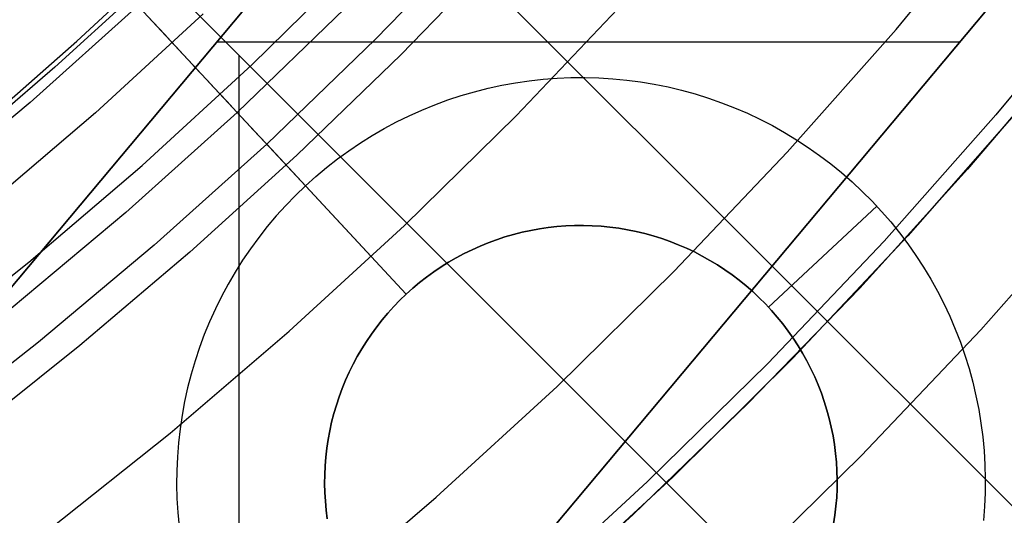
# Model space of a CAD drawing. Header units: millimetres. Extents: x 9001 to 10165, y -167 to 850.
# Tile 131 of 216: x 9605.8 to 9614.44, y 451.44 to 455.79. Entities that reach past the tile are written whole.
import ezdxf

# ---------------------------------------------------------------- set-up
doc = ezdxf.new("R2010")
doc.units = ezdxf.units.MM
for name, color, linetype in [('1', 7, 'Continuous'), ('COLOR EXT', 7, 'Continuous'), ('luz', 7, 'Continuous'), ('PLASTICO NEGRO', 7, 'Continuous')]:
    doc.layers.add(name, color=color, linetype=linetype)

msp = doc.modelspace()

# ---------------------------------------------------------------- linework, layer by layer
at = {"layer": '1', "color": 7, "true_color": 0xf4f4f4}
for p, q in [((9604.2257, 451.6551, 279.75), (9612.6078, 461.6611, 279.75)), ((9612.6078, 461.6611, 282.75), (9604.2257, 451.6551, 282.75)), ((9604.2257, 451.6551, 281.25), (9612.6078, 461.6611, 281.25)), ((9618.69, 461.1353, 279.75), (9606.7658, 446.901, 279.75)), ((9606.7658, 446.901, 282.75), (9618.69, 461.1353, 282.75)), ((9618.69, 461.1353, 281.25), (9606.7658, 446.901, 281.25)), ((9607.5272, 455.5962, 279.75), (9614.0498, 455.5962, 279.75)), ((9612.7279, 454.0182, 279.75), (9612.7279, 454.0182, 282.75))]:
    msp.add_line(p, q, dxfattribs=at)
at = {"layer": '1', "color": 250, "true_color": 0x111111}
for p, q in [((9606.2998, 455.6027, 223.7592), (9607.2351, 456.4763, 223.7592)), ((9610.0248, 456.3923, 223.9189), (9609.1421, 455.4832, 223.9189)), ((9607.4089, 455.8442, 223.7348), (9606.4616, 454.9754, 223.7348)), ((9605.3351, 454.7615, 223.7592), (9606.2998, 455.6027, 223.7592)), ((9615.0282, 455.5521, 98.6312), (9614.1174, 454.4785, 98.6312)), ((9609.1421, 455.4832, 223.9189), (9608.2307, 454.6024, 223.9189)), ((9614.5697, 455.0028, 98.6312), (9613.5946, 453.8932, 98.6312)), ((9606.4616, 454.9754, 223.7348), (9605.4849, 454.1397, 223.7348)), ((9608.2307, 454.6024, 223.9189), (9607.2917, 453.7509, 223.9189)), ((9614.1174, 454.4785, 98.6312), (9613.1719, 453.4353, 98.6312)), ((9613.5946, 453.8932, 98.6312), (9612.5819, 452.8179, 98.6312)), ((9607.2917, 453.7509, 223.9189), (9606.3262, 452.9294, 223.9189)), ((9613.1719, 453.4353, 98.6312), (9612.1928, 452.4236, 98.6312)), ((9606.3262, 452.9294, 223.9189), (9605.3351, 452.1389, 223.9189)), ((9612.5819, 452.8179, 98.6312), (9611.533, 451.7779, 98.6312)), ((9612.1928, 452.4236, 98.6312), (9611.1811, 451.4445, 98.6312)), ((9611.533, 451.7779, 98.6312), (9610.4489, 450.7745, 98.6312)), ((9611.1811, 451.4445, 98.6312), (9610.1379, 450.4991, 98.6312))]:
    msp.add_line(p, q, dxfattribs=at)
at = {"layer": 'COLOR EXT', "color": 30, "true_color": 0xff8d00}
for p, q in [((9634.0913, 431.9393, 25.2621), (9607.2116, 458.819, 25.2621)), ((9607.2116, 458.819, 21.2621), (9634.0913, 431.9393, 21.2621)), ((9607.2116, 458.819, 23.2621), (9634.0913, 431.9393, 23.2621)), ((9632.6771, 430.5251, 21.2621), (9605.7971, 457.4051, 21.2621)), ((9605.7971, 457.4051, 25.2621), (9632.6771, 430.5251, 25.2621)), ((9632.6771, 430.5251, 23.2621), (9605.7971, 457.4051, 23.2621)), ((9607.7237, 414.6155, 21.2621), (9607.7237, 455.4785, 21.2621))]:
    msp.add_line(p, q, dxfattribs=at)
at = {"layer": 'luz', "color": 7, "true_color": 0xffffff}
for p, q in [((9613.4916, 455.7062, -24.1804), (9614.4094, 456.8173, -24.1804)), ((9607.8344, 455.3962, -22.0543), (9608.7663, 456.3121, -22.0543)), ((9607.0405, 456.2322, -22.3618), (9606.1068, 455.3758, -22.3618)), ((9615.3108, 456.0985, -23.8728), (9614.3676, 454.9567, -23.8728)), ((9610.1549, 454.9473, -23.1173), (9611.101, 455.9436, -23.1173)), ((9612.5359, 454.6275, -24.1804), (9613.4916, 455.7062, -24.1804)), ((9606.1068, 455.3758, -22.3618), (9605.1442, 454.5522, -22.3618)), ((9606.8714, 454.5129, -22.0543), (9607.8344, 455.3962, -22.0543)), ((9609.1751, 453.9842, -23.1173), (9610.1549, 454.9473, -23.1173)), ((9614.3676, 454.9567, -23.8728), (9613.3855, 453.8482, -23.8728)), ((9611.5436, 453.5824, -24.1804), (9612.5359, 454.6275, -24.1804)), ((9605.8784, 453.6634, -22.0543), (9606.8714, 454.5129, -22.0543)), ((9614.2352, 453.0689, -23.5653), (9615.2436, 454.2072, -23.5653)), ((9608.1625, 453.0554, -23.1173), (9609.1751, 453.9842, -23.1173)), ((9613.3855, 453.8482, -23.8728), (9612.3658, 452.7742, -23.8728)), ((9604.8568, 452.8486, -22.0543), (9605.8784, 453.6634, -22.0543)), ((9610.5158, 452.5722, -24.1804), (9611.5436, 453.5824, -24.1804)), ((9607.1185, 452.1622, -23.1173), (9608.1625, 453.0554, -23.1173)), ((9613.188, 451.9661, -23.5653), (9614.2352, 453.0689, -23.5653)), ((9612.3658, 452.7742, -23.8728), (9611.3096, 451.7361, -23.8728)), ((9609.4537, 451.598, -24.1804), (9610.5158, 452.5722, -24.1804)), ((9606.0443, 451.3056, -23.1173), (9607.1185, 452.1622, -23.1173)), ((9612.1034, 450.9001, -23.5653), (9613.188, 451.9661, -23.5653)), ((9611.3096, 451.7361, -23.8728), (9610.2182, 450.7351, -23.8728)), ((9608.3586, 450.6611, -24.1804), (9609.4537, 451.598, -24.1804))]:
    msp.add_line(p, q, dxfattribs=at)
at = {"layer": 'PLASTICO NEGRO', "color": 254, "true_color": 0xcad1ee}
for p, q in [((9605.1246, 457.7516, 30.1936), (9607.7064, 454.9775, 33.5621)), ((9608.9213, 455.6201, 35.0621), (9609.8449, 456.5734, 35.0621)), ((9606.8339, 455.915, 34.4306), (9605.8894, 455.0659, 34.4306)), ((9608.6528, 455.8893, 33.5621), (9607.7064, 454.9775, 33.5621)), ((9606.9719, 455.7667, 34.5927), (9606.9246, 455.8175, 34.541)), ((9607.0203, 455.7146, 34.6419), (9606.9719, 455.7667, 34.5927)), ((9607.0699, 455.6614, 34.6887), (9607.0203, 455.7146, 34.6419)), ((9607.1205, 455.6069, 34.7329), (9607.0699, 455.6614, 34.6887)), ((9607.1722, 455.5514, 34.7745), (9607.1205, 455.6069, 34.7329)), ((9607.9654, 454.6991, 35.0621), (9608.9213, 455.6201, 35.0621)), ((9607.2248, 455.4949, 34.8134), (9607.1722, 455.5514, 34.7745)), ((9607.2783, 455.4374, 34.8497), (9607.2248, 455.4949, 34.8134)), ((9607.3327, 455.379, 34.8832), (9607.2783, 455.4374, 34.8497)), ((9607.3877, 455.3198, 34.9139), (9607.3327, 455.379, 34.8832)), ((9607.4435, 455.2599, 34.9419), (9607.3877, 455.3198, 34.9139)), ((9607.4999, 455.1993, 34.9669), (9607.4435, 455.2599, 34.9419)), ((9610.1495, 455.2379, 33.5621), (9610.2707, 455.2557, 33.5621)), ((9610.2707, 455.2557, 33.5621), (9610.3925, 455.2693, 33.5621)), ((9610.3925, 455.2693, 33.5621), (9610.5147, 455.2786, 33.5621)), ((9610.5147, 455.2786, 33.5621), (9610.6372, 455.2837, 33.5621)), ((9610.6372, 455.2837, 33.5621), (9610.7597, 455.2846, 33.5621)), ((9610.7597, 455.2846, 33.5621), (9610.8822, 455.2813, 33.5621)), ((9610.8822, 455.2813, 33.5621), (9611.0045, 455.2737, 33.5621)), ((9611.0045, 455.2737, 33.5621), (9611.1265, 455.2619, 33.5621)), ((9611.1265, 455.2619, 33.5621), (9611.248, 455.2459, 33.5621)), ((9611.248, 455.2459, 33.5621), (9611.3689, 455.2257, 33.5621)), ((9607.5569, 455.1381, 34.9891), (9607.4999, 455.1993, 34.9669)), ((9609.6727, 455.1255, 33.5621), (9609.7904, 455.1598, 33.5621)), ((9609.7904, 455.1598, 33.5621), (9609.9092, 455.19, 33.5621)), ((9609.9092, 455.19, 33.5621), (9610.0289, 455.216, 33.5621)), ((9610.0289, 455.216, 33.5621), (9610.1495, 455.2379, 33.5621)), ((9611.3689, 455.2257, 33.5621), (9611.489, 455.2014, 33.5621)), ((9611.489, 455.2014, 33.5621), (9611.6082, 455.1729, 33.5621)), ((9611.6082, 455.1729, 33.5621), (9611.7264, 455.1404, 33.5621)), ((9605.8894, 455.0659, 34.4306), (9604.9161, 454.25, 34.4306)), ((9607.6143, 455.0764, 35.0084), (9607.5569, 455.1381, 34.9891)), ((9607.6722, 455.0142, 35.0248), (9607.6143, 455.0764, 35.0084)), ((9609.4413, 455.0449, 33.5621), (9609.5563, 455.0872, 33.5621)), ((9609.5563, 455.0872, 33.5621), (9609.6727, 455.1255, 33.5621)), ((9611.7264, 455.1404, 33.5621), (9611.8433, 455.1038, 33.5621)), ((9611.8433, 455.1038, 33.5621), (9611.9589, 455.0631, 33.5621)), ((9607.7304, 454.9516, 35.0382), (9607.6722, 455.0142, 35.0248)), ((9609.216, 454.9485, 33.5621), (9609.3278, 454.9986, 33.5621)), ((9609.3278, 454.9986, 33.5621), (9609.4413, 455.0449, 33.5621)), ((9611.9589, 455.0631, 33.5621), (9612.0731, 455.0185, 33.5621)), ((9612.0731, 455.0185, 33.5621), (9612.1856, 454.97, 33.5621)), ((9607.7064, 454.9775, 33.5621), (9606.729, 454.0989, 33.5621)), ((9607.7064, 454.9775, 33.5621), (9608.3057, 454.3335, 33.5621)), ((9607.7889, 454.8888, 35.0486), (9607.7304, 454.9516, 35.0382)), ((9608.9979, 454.8368, 33.5621), (9609.106, 454.8945, 33.5621)), ((9609.106, 454.8945, 33.5621), (9609.216, 454.9485, 33.5621)), ((9612.1856, 454.97, 33.5621), (9612.2964, 454.9176, 33.5621)), ((9612.2964, 454.9176, 33.5621), (9612.4053, 454.8615, 33.5621)), ((9607.8476, 454.8257, 35.0561), (9607.7889, 454.8888, 35.0486)), ((9607.9065, 454.7625, 35.0606), (9607.8476, 454.8257, 35.0561)), ((9608.8918, 454.7753, 33.5621), (9608.9979, 454.8368, 33.5621)), ((9612.4053, 454.8615, 33.5621), (9612.5123, 454.8016, 33.5621)), ((9607.9654, 454.6991, 35.0621), (9607.9065, 454.7625, 35.0606)), ((9608.788, 454.7103, 33.5621), (9608.8918, 454.7753, 33.5621)), ((9612.5123, 454.8016, 33.5621), (9612.617, 454.738, 33.5621)), ((9612.617, 454.738, 33.5621), (9612.7196, 454.6709, 33.5621)), ((9607.9654, 454.6991, 35.0621), (9606.9783, 453.8118, 35.0621)), ((9607.9654, 454.6991, 35.0621), (9609.1913, 453.3819, 35.0621)), ((9608.5873, 454.5696, 33.5621), (9608.6864, 454.6417, 33.5621)), ((9608.6864, 454.6417, 33.5621), (9608.788, 454.7103, 33.5621)), ((9612.7196, 454.6709, 33.5621), (9612.8197, 454.6003, 33.5621)), ((9608.4907, 454.4942, 33.5621), (9608.5873, 454.5696, 33.5621)), ((9612.8197, 454.6003, 33.5621), (9612.9174, 454.5263, 33.5621)), ((9608.3968, 454.4154, 33.5621), (9608.4907, 454.4942, 33.5621)), ((9612.9174, 454.5263, 33.5621), (9613.0124, 454.4489, 33.5621)), ((9608.3057, 454.3335, 33.5621), (9608.3968, 454.4154, 33.5621)), ((9613.0124, 454.4489, 33.5621), (9613.1048, 454.3683, 33.5621)), ((9608.3057, 454.3335, 33.5621), (9608.2174, 454.2485, 33.5621)), ((9609.1913, 453.3819, 34.8621), (9608.3057, 454.3335, 33.5621)), ((9613.1048, 454.3683, 33.5621), (9613.1942, 454.2846, 33.5621)), ((9608.2174, 454.2485, 33.5621), (9608.1322, 454.1604, 33.5621)), ((9613.1942, 454.2846, 33.5621), (9613.2808, 454.1978, 33.5621)), ((9608.1322, 454.1604, 33.5621), (9608.05, 454.0695, 33.5621)), ((9612.3713, 453.2676, 34.8621), (9613.3229, 454.1533, 33.5621)), ((9613.2808, 454.1978, 33.5621), (9613.3643, 454.1081, 33.5621)), ((9606.729, 454.0989, 33.5621), (9605.7219, 453.2545, 33.5621)), ((9608.05, 454.0695, 33.5621), (9607.971, 453.9758, 33.5621)), ((9613.3643, 454.1081, 33.5621), (9613.4446, 454.0155, 33.5621)), ((9607.971, 453.9758, 33.5621), (9607.8953, 453.8795, 33.5621)), ((9610.3599, 453.9551, 34.8621), (9610.2835, 453.9412, 34.8621)), ((9610.2835, 453.9412, 35.0621), (9610.3599, 453.9551, 35.0621)), ((9610.3599, 453.9551, 34.9621), (9610.2835, 453.9412, 34.9621)), ((9610.4368, 453.9663, 34.8621), (9610.3599, 453.9551, 34.8621)), ((9610.3599, 453.9551, 35.0621), (9610.4368, 453.9663, 35.0621)), ((9610.4368, 453.9663, 34.9621), (9610.3599, 453.9551, 34.9621)), ((9610.514, 453.9749, 34.8621), (9610.4368, 453.9663, 34.8621)), ((9610.4368, 453.9663, 35.0621), (9610.514, 453.9749, 35.0621)), ((9610.514, 453.9749, 34.9621), (9610.4368, 453.9663, 34.9621)), ((9610.5914, 453.9809, 34.8621), (9610.514, 453.9749, 34.8621)), ((9610.514, 453.9749, 35.0621), (9610.5914, 453.9809, 35.0621)), ((9610.5914, 453.9809, 34.9621), (9610.514, 453.9749, 34.9621)), ((9610.669, 453.9841, 34.8621), (9610.5914, 453.9809, 34.8621)), ((9610.5914, 453.9809, 35.0621), (9610.669, 453.9841, 35.0621)), ((9610.669, 453.9841, 34.9621), (9610.5914, 453.9809, 34.9621)), ((9610.7467, 453.9847, 34.8621), (9610.669, 453.9841, 34.8621)), ((9610.669, 453.9841, 35.0621), (9610.7467, 453.9847, 35.0621)), ((9610.7467, 453.9847, 34.9621), (9610.669, 453.9841, 34.9621)), ((9610.8244, 453.9825, 34.8621), (9610.7467, 453.9847, 34.8621)), ((9610.7467, 453.9847, 35.0621), (9610.8244, 453.9825, 35.0621)), ((9610.8244, 453.9825, 34.9621), (9610.7467, 453.9847, 34.9621)), ((9610.9019, 453.9778, 34.8621), (9610.8244, 453.9825, 34.8621)), ((9610.8244, 453.9825, 35.0621), (9610.9019, 453.9778, 35.0621)), ((9610.9019, 453.9778, 34.9621), (9610.8244, 453.9825, 34.9621)), ((9610.9792, 453.9703, 34.8621), (9610.9019, 453.9778, 34.8621)), ((9610.9019, 453.9778, 35.0621), (9610.9792, 453.9703, 35.0621)), ((9610.9792, 453.9703, 34.9621), (9610.9019, 453.9778, 34.9621)), ((9611.0562, 453.9601, 34.8621), (9610.9792, 453.9703, 34.8621)), ((9610.9792, 453.9703, 35.0621), (9611.0562, 453.9601, 35.0621)), ((9611.0562, 453.9601, 34.9621), (9610.9792, 453.9703, 34.9621)), ((9611.1328, 453.9474, 34.8621), (9611.0562, 453.9601, 34.8621)), ((9611.0562, 453.9601, 35.0621), (9611.1328, 453.9474, 35.0621)), ((9611.1328, 453.9474, 34.9621), (9611.0562, 453.9601, 34.9621)), ((9611.2089, 453.9319, 34.8621), (9611.1328, 453.9474, 34.8621)), ((9611.1328, 453.9474, 35.0621), (9611.2089, 453.9319, 35.0621)), ((9611.2089, 453.9319, 34.9621), (9611.1328, 453.9474, 34.9621)), ((9613.4446, 454.0155, 33.5621), (9613.5217, 453.9203, 33.5621)), ((9607.8953, 453.8795, 33.5621), (9607.8229, 453.7806, 33.5621)), ((9609.984, 453.8595, 34.8621), (9609.9111, 453.8327, 34.8621)), ((9609.9111, 453.8327, 35.0621), (9609.984, 453.8595, 35.0621)), ((9609.984, 453.8595, 34.9621), (9609.9111, 453.8327, 34.9621)), ((9610.0578, 453.8838, 34.8621), (9609.984, 453.8595, 34.8621)), ((9609.984, 453.8595, 35.0621), (9610.0578, 453.8838, 35.0621)), ((9610.0578, 453.8838, 34.9621), (9609.984, 453.8595, 34.9621)), ((9610.1323, 453.9055, 34.8621), (9610.0578, 453.8838, 34.8621)), ((9610.0578, 453.8838, 35.0621), (9610.1323, 453.9055, 35.0621)), ((9610.1323, 453.9055, 34.9621), (9610.0578, 453.8838, 34.9621)), ((9610.2076, 453.9247, 34.8621), (9610.1323, 453.9055, 34.8621)), ((9610.1323, 453.9055, 35.0621), (9610.2076, 453.9247, 35.0621)), ((9610.2076, 453.9247, 34.9621), (9610.1323, 453.9055, 34.9621)), ((9610.2835, 453.9412, 34.8621), (9610.2076, 453.9247, 34.8621)), ((9610.2076, 453.9247, 35.0621), (9610.2835, 453.9412, 35.0621)), ((9610.2835, 453.9412, 34.9621), (9610.2076, 453.9247, 34.9621)), ((9611.2845, 453.9139, 34.8621), (9611.2089, 453.9319, 34.8621)), ((9611.2089, 453.9319, 35.0621), (9611.2845, 453.9139, 35.0621)), ((9611.2845, 453.9139, 34.9621), (9611.2089, 453.9319, 34.9621)), ((9611.3594, 453.8933, 34.8621), (9611.2845, 453.9139, 34.8621)), ((9611.2845, 453.9139, 35.0621), (9611.3594, 453.8933, 35.0621)), ((9611.3594, 453.8933, 34.9621), (9611.2845, 453.9139, 34.9621)), ((9611.4335, 453.87, 34.8621), (9611.3594, 453.8933, 34.8621)), ((9611.3594, 453.8933, 35.0621), (9611.4335, 453.87, 35.0621)), ((9611.4335, 453.87, 34.9621), (9611.3594, 453.8933, 34.9621)), ((9611.5068, 453.8443, 34.8621), (9611.4335, 453.87, 34.8621)), ((9611.4335, 453.87, 35.0621), (9611.5068, 453.8443, 35.0621)), ((9611.5068, 453.8443, 34.9621), (9611.4335, 453.87, 34.9621)), ((9613.5217, 453.9203, 33.5621), (9613.5955, 453.8224, 33.5621)), ((9606.9783, 453.8118, 35.0621), (9605.9611, 452.959, 35.0621)), ((9607.8229, 453.7806, 33.5621), (9607.754, 453.6792, 33.5621)), ((9609.7683, 453.7716, 34.8621), (9609.6986, 453.7374, 34.8621)), ((9609.6986, 453.7374, 35.0621), (9609.7683, 453.7716, 35.0621)), ((9609.7683, 453.7716, 34.9621), (9609.6986, 453.7374, 34.9621)), ((9609.8392, 453.8034, 34.8621), (9609.7683, 453.7716, 34.8621)), ((9609.7683, 453.7716, 35.0621), (9609.8392, 453.8034, 35.0621)), ((9609.8392, 453.8034, 34.9621), (9609.7683, 453.7716, 34.9621)), ((9609.9111, 453.8327, 34.8621), (9609.8392, 453.8034, 34.8621)), ((9609.8392, 453.8034, 35.0621), (9609.9111, 453.8327, 35.0621)), ((9609.9111, 453.8327, 34.9621), (9609.8392, 453.8034, 34.9621)), ((9611.5791, 453.816, 34.8621), (9611.5068, 453.8443, 34.8621)), ((9611.5068, 453.8443, 35.0621), (9611.5791, 453.816, 35.0621)), ((9611.5791, 453.816, 34.9621), (9611.5068, 453.8443, 34.9621)), ((9611.6504, 453.7853, 34.8621), (9611.5791, 453.816, 34.8621)), ((9611.5791, 453.816, 35.0621), (9611.6504, 453.7853, 35.0621)), ((9611.6504, 453.7853, 34.9621), (9611.5791, 453.816, 34.9621)), ((9611.7207, 453.7521, 34.8621), (9611.6504, 453.7853, 34.8621)), ((9611.6504, 453.7853, 35.0621), (9611.7207, 453.7521, 35.0621)), ((9611.7207, 453.7521, 34.9621), (9611.6504, 453.7853, 34.9621)), ((9613.5955, 453.8224, 33.5621), (9613.6658, 453.7221, 33.5621)), ((9609.63, 453.7008, 34.8621), (9609.5628, 453.6619, 34.8621)), ((9609.5628, 453.6619, 35.0621), (9609.63, 453.7008, 35.0621)), ((9609.63, 453.7008, 34.9621), (9609.5628, 453.6619, 34.9621)), ((9609.6986, 453.7374, 34.8621), (9609.63, 453.7008, 34.8621)), ((9609.63, 453.7008, 35.0621), (9609.6986, 453.7374, 35.0621)), ((9609.6986, 453.7374, 34.9621), (9609.63, 453.7008, 34.9621)), ((9611.7897, 453.7165, 34.8621), (9611.7207, 453.7521, 34.8621)), ((9611.7207, 453.7521, 35.0621), (9611.7897, 453.7165, 35.0621)), ((9611.7897, 453.7165, 34.9621), (9611.7207, 453.7521, 34.9621)), ((9611.8575, 453.6785, 34.8621), (9611.7897, 453.7165, 34.8621)), ((9611.7897, 453.7165, 35.0621), (9611.8575, 453.6785, 35.0621)), ((9611.8575, 453.6785, 34.9621), (9611.7897, 453.7165, 34.9621)), ((9613.6658, 453.7221, 33.5621), (9613.7327, 453.6193, 33.5621)), ((9607.754, 453.6792, 33.5621), (9607.6887, 453.5755, 33.5621)), ((9609.497, 453.6207, 34.8621), (9609.4327, 453.5772, 34.8621)), ((9609.4327, 453.5772, 35.0621), (9609.497, 453.6207, 35.0621)), ((9609.497, 453.6207, 34.9621), (9609.4327, 453.5772, 34.9621)), ((9609.5628, 453.6619, 34.8621), (9609.497, 453.6207, 34.8621)), ((9609.497, 453.6207, 35.0621), (9609.5628, 453.6619, 35.0621)), ((9609.5628, 453.6619, 34.9621), (9609.497, 453.6207, 34.9621)), ((9611.9239, 453.6383, 34.8621), (9611.8575, 453.6785, 34.8621)), ((9611.8575, 453.6785, 35.0621), (9611.9239, 453.6383, 35.0621)), ((9611.9239, 453.6383, 34.9621), (9611.8575, 453.6785, 34.9621)), ((9611.9889, 453.5957, 34.8621), (9611.9239, 453.6383, 34.8621)), ((9611.9239, 453.6383, 35.0621), (9611.9889, 453.5957, 35.0621)), ((9611.9889, 453.5957, 34.9621), (9611.9239, 453.6383, 34.9621)), ((9613.7327, 453.6193, 33.5621), (9613.7959, 453.5144, 33.5621)), ((9607.6887, 453.5755, 33.5621), (9607.627, 453.4696, 33.5621)), ((9609.3698, 453.5315, 34.8621), (9609.3086, 453.4837, 34.8621)), ((9609.3086, 453.4837, 35.0621), (9609.3698, 453.5315, 35.0621)), ((9609.3698, 453.5315, 34.9621), (9609.3086, 453.4837, 34.9621)), ((9609.4327, 453.5772, 34.8621), (9609.3698, 453.5315, 34.8621)), ((9609.3698, 453.5315, 35.0621), (9609.4327, 453.5772, 35.0621)), ((9609.4327, 453.5772, 34.9621), (9609.3698, 453.5315, 34.9621)), ((9612.0524, 453.5509, 34.8621), (9611.9889, 453.5957, 34.8621)), ((9611.9889, 453.5957, 35.0621), (9612.0524, 453.5509, 35.0621)), ((9612.0524, 453.5509, 34.9621), (9611.9889, 453.5957, 34.9621)), ((9612.1142, 453.504, 34.8621), (9612.0524, 453.5509, 34.8621)), ((9612.0524, 453.5509, 35.0621), (9612.1142, 453.504, 35.0621)), ((9612.1142, 453.504, 34.9621), (9612.0524, 453.5509, 34.9621)), ((9613.7959, 453.5144, 33.5621), (9613.8555, 453.4073, 33.5621)), ((9607.627, 453.4696, 33.5621), (9607.5689, 453.3617, 33.5621)), ((9609.2491, 453.4338, 34.8621), (9609.1913, 453.3819, 34.8621)), ((9609.1913, 453.3819, 35.0621), (9609.2491, 453.4338, 35.0621)), ((9609.2491, 453.4338, 34.9621), (9609.1913, 453.3819, 34.9621)), ((9609.3086, 453.4837, 34.8621), (9609.2491, 453.4338, 34.8621)), ((9609.2491, 453.4338, 35.0621), (9609.3086, 453.4837, 35.0621)), ((9609.3086, 453.4837, 34.9621), (9609.2491, 453.4338, 34.9621)), ((9612.1745, 453.455, 34.8621), (9612.1142, 453.504, 34.8621)), ((9612.1142, 453.504, 35.0621), (9612.1745, 453.455, 35.0621)), ((9612.1745, 453.455, 34.9621), (9612.1142, 453.504, 34.9621)), ((9612.233, 453.4039, 34.8621), (9612.1745, 453.455, 34.8621)), ((9612.1745, 453.455, 35.0621), (9612.233, 453.4039, 35.0621)), ((9612.233, 453.4039, 34.9621), (9612.1745, 453.455, 34.9621)), ((9607.5689, 453.3617, 33.5621), (9607.5147, 453.2518, 33.5621)), ((9609.1354, 453.328, 34.8621), (9609.1913, 453.3819, 34.8621)), ((9609.1354, 453.328, 35.0621), (9609.1913, 453.3819, 35.0621)), ((9609.1913, 453.3819, 34.9621), (9609.1354, 453.328, 34.9621)), ((9609.1913, 453.3819, 35.0621), (9609.1913, 453.3819, 34.8621)), ((9612.2897, 453.3508, 34.8621), (9612.233, 453.4039, 34.8621)), ((9612.233, 453.4039, 35.0621), (9612.2897, 453.3508, 35.0621)), ((9612.2897, 453.3508, 34.9621), (9612.233, 453.4039, 34.9621)), ((9612.3446, 453.2958, 34.8621), (9612.2897, 453.3508, 34.8621)), ((9612.2897, 453.3508, 35.0621), (9612.3446, 453.2958, 35.0621)), ((9612.3446, 453.2958, 34.9621), (9612.2897, 453.3508, 34.9621)), ((9613.8555, 453.4073, 33.5621), (9613.9114, 453.2982, 33.5621)), ((9607.5147, 453.2518, 33.5621), (9607.4642, 453.1401, 33.5621)), ((9609.0293, 453.2146, 34.8621), (9609.0814, 453.2722, 34.8621)), ((9609.0293, 453.2146, 35.0621), (9609.0814, 453.2722, 35.0621)), ((9609.0814, 453.2722, 34.9621), (9609.0293, 453.2146, 34.9621)), ((9609.0814, 453.2722, 34.8621), (9609.1354, 453.328, 34.8621)), ((9609.0814, 453.2722, 35.0621), (9609.1354, 453.328, 35.0621)), ((9609.1354, 453.328, 34.9621), (9609.0814, 453.2722, 34.9621)), ((9612.3975, 453.239, 34.8621), (9612.3446, 453.2958, 34.8621)), ((9612.3446, 453.2958, 35.0621), (9612.3975, 453.239, 35.0621)), ((9612.3975, 453.239, 34.9621), (9612.3446, 453.2958, 34.9621)), ((9612.3713, 453.2676, 34.8621), (9612.3713, 453.2676, 35.0621)), ((9613.9114, 453.2982, 33.5621), (9613.9634, 453.1873, 33.5621)), ((9608.9792, 453.1552, 34.8621), (9609.0293, 453.2146, 34.8621)), ((9608.9792, 453.1552, 35.0621), (9609.0293, 453.2146, 35.0621)), ((9609.0293, 453.2146, 34.9621), (9608.9792, 453.1552, 34.9621)), ((9612.4484, 453.1803, 34.8621), (9612.3975, 453.239, 34.8621)), ((9612.3975, 453.239, 35.0621), (9612.4484, 453.1803, 35.0621)), ((9612.4484, 453.1803, 34.9621), (9612.3975, 453.239, 34.9621)), ((9612.4973, 453.1199, 34.8621), (9612.4484, 453.1803, 34.8621)), ((9612.4484, 453.1803, 35.0621), (9612.4973, 453.1199, 35.0621)), ((9612.4973, 453.1199, 34.9621), (9612.4484, 453.1803, 34.9621)), ((9613.9634, 453.1873, 33.5621), (9614.0116, 453.0746, 33.5621)), ((9607.4642, 453.1401, 33.5621), (9607.4176, 453.0268, 33.5621)), ((9608.8854, 453.0314, 34.8621), (9608.9312, 453.0941, 34.8621)), ((9608.8854, 453.0314, 35.0621), (9608.9312, 453.0941, 35.0621)), ((9608.9312, 453.0941, 34.9621), (9608.8854, 453.0314, 34.9621)), ((9608.9312, 453.0941, 34.8621), (9608.9792, 453.1552, 34.8621)), ((9608.9312, 453.0941, 35.0621), (9608.9792, 453.1552, 35.0621)), ((9608.9792, 453.1552, 34.9621), (9608.9312, 453.0941, 34.9621)), ((9612.544, 453.0579, 34.8621), (9612.4973, 453.1199, 34.8621)), ((9612.4973, 453.1199, 35.0621), (9612.544, 453.0579, 35.0621)), ((9612.544, 453.0579, 34.9621), (9612.4973, 453.1199, 34.9621)), ((9607.4176, 453.0268, 33.5621), (9607.375, 452.9119, 33.5621)), ((9608.8417, 452.9672, 34.8621), (9608.8854, 453.0314, 34.8621)), ((9608.8417, 452.9672, 35.0621), (9608.8854, 453.0314, 35.0621)), ((9608.8854, 453.0314, 34.9621), (9608.8417, 452.9672, 34.9621)), ((9612.5886, 452.9943, 34.8621), (9612.544, 453.0579, 34.8621)), ((9612.544, 453.0579, 35.0621), (9612.5886, 452.9943, 35.0621)), ((9612.5886, 452.9943, 34.9621), (9612.544, 453.0579, 34.9621)), ((9612.631, 452.9292, 34.8621), (9612.5886, 452.9943, 34.8621)), ((9612.5886, 452.9943, 35.0621), (9612.631, 452.9292, 35.0621)), ((9612.631, 452.9292, 34.9621), (9612.5886, 452.9943, 34.9621)), ((9614.0116, 453.0746, 33.5621), (9614.0559, 452.9603, 33.5621)), ((9605.9611, 452.959, 35.0621), (9604.9151, 452.1418, 35.0621)), ((9607.375, 452.9119, 33.5621), (9607.3364, 452.7956, 33.5621)), ((9608.8003, 452.9014, 34.8621), (9608.8417, 452.9672, 34.8621)), ((9608.8003, 452.9014, 35.0621), (9608.8417, 452.9672, 35.0621)), ((9608.8417, 452.9672, 34.9621), (9608.8003, 452.9014, 34.9621)), ((9612.6711, 452.8627, 34.8621), (9612.631, 452.9292, 34.8621)), ((9612.631, 452.9292, 35.0621), (9612.6711, 452.8627, 35.0621)), ((9612.6711, 452.8627, 34.9621), (9612.631, 452.9292, 34.9621)), ((9614.0559, 452.9603, 33.5621), (9614.0962, 452.8446, 33.5621)), ((9608.7244, 452.7659, 34.8621), (9608.7612, 452.8343, 34.8621)), ((9608.7244, 452.7659, 35.0621), (9608.7612, 452.8343, 35.0621)), ((9608.7612, 452.8343, 34.9621), (9608.7244, 452.7659, 34.9621)), ((9608.7612, 452.8343, 34.8621), (9608.8003, 452.9014, 34.8621)), ((9608.7612, 452.8343, 35.0621), (9608.8003, 452.9014, 35.0621)), ((9608.8003, 452.9014, 34.9621), (9608.7612, 452.8343, 34.9621)), ((9612.7088, 452.7948, 34.8621), (9612.6711, 452.8627, 34.8621)), ((9612.6711, 452.8627, 35.0621), (9612.7088, 452.7948, 35.0621)), ((9612.7088, 452.7948, 34.9621), (9612.6711, 452.8627, 34.9621)), ((9614.0962, 452.8446, 33.5621), (9614.1325, 452.7276, 33.5621)), ((9607.3364, 452.7956, 33.5621), (9607.3018, 452.678, 33.5621)), ((9608.69, 452.6963, 34.8621), (9608.7244, 452.7659, 34.8621)), ((9608.69, 452.6963, 35.0621), (9608.7244, 452.7659, 35.0621)), ((9608.7244, 452.7659, 34.9621), (9608.69, 452.6963, 34.9621)), ((9612.7442, 452.7257, 34.8621), (9612.7088, 452.7948, 34.8621)), ((9612.7088, 452.7948, 35.0621), (9612.7442, 452.7257, 35.0621)), ((9612.7442, 452.7257, 34.9621), (9612.7088, 452.7948, 34.9621)), ((9607.3018, 452.678, 33.5621), (9607.2713, 452.5593, 33.5621)), ((9608.658, 452.6255, 34.8621), (9608.69, 452.6963, 34.8621)), ((9608.658, 452.6255, 35.0621), (9608.69, 452.6963, 35.0621)), ((9608.69, 452.6963, 34.9621), (9608.658, 452.6255, 34.9621)), ((9612.7772, 452.6554, 34.8621), (9612.7442, 452.7257, 34.8621)), ((9612.7442, 452.7257, 35.0621), (9612.7772, 452.6554, 35.0621)), ((9612.7772, 452.6554, 34.9621), (9612.7442, 452.7257, 34.9621)), ((9612.8078, 452.584, 34.8621), (9612.7772, 452.6554, 34.8621)), ((9612.7772, 452.6554, 35.0621), (9612.8078, 452.584, 35.0621)), ((9612.8078, 452.584, 34.9621), (9612.7772, 452.6554, 34.9621)), ((9614.1325, 452.7276, 33.5621), (9614.1648, 452.6093, 33.5621)), ((9607.2713, 452.5593, 33.5621), (9607.2449, 452.4397, 33.5621)), ((9608.6285, 452.5537, 34.8621), (9608.658, 452.6255, 34.8621)), ((9608.6285, 452.5537, 35.0621), (9608.658, 452.6255, 35.0621)), ((9608.658, 452.6255, 34.9621), (9608.6285, 452.5537, 34.9621)), ((9612.8359, 452.5115, 34.8621), (9612.8078, 452.584, 34.8621)), ((9612.8078, 452.584, 35.0621), (9612.8359, 452.5115, 35.0621)), ((9612.8359, 452.5115, 34.9621), (9612.8078, 452.584, 34.9621)), ((9614.1648, 452.6093, 33.5621), (9614.1929, 452.49, 33.5621)), ((9608.577, 452.4071, 34.8621), (9608.6015, 452.4808, 34.8621)), ((9608.577, 452.4071, 35.0621), (9608.6015, 452.4808, 35.0621)), ((9608.6015, 452.4808, 34.9621), (9608.577, 452.4071, 34.9621)), ((9608.6015, 452.4808, 34.8621), (9608.6285, 452.5537, 34.8621)), ((9608.6015, 452.4808, 35.0621), (9608.6285, 452.5537, 35.0621)), ((9608.6285, 452.5537, 34.9621), (9608.6015, 452.4808, 34.9621)), ((9612.8614, 452.4382, 34.8621), (9612.8359, 452.5115, 34.8621)), ((9612.8359, 452.5115, 35.0621), (9612.8614, 452.4382, 35.0621)), ((9612.8614, 452.4382, 34.9621), (9612.8359, 452.5115, 34.9621)), ((9614.1929, 452.49, 33.5621), (9614.2169, 452.3699, 33.5621)), ((9607.2449, 452.4397, 33.5621), (9607.2226, 452.3191, 33.5621)), ((9608.5551, 452.3326, 34.8621), (9608.577, 452.4071, 34.8621)), ((9608.5551, 452.3326, 35.0621), (9608.577, 452.4071, 35.0621)), ((9608.577, 452.4071, 34.9621), (9608.5551, 452.3326, 34.9621)), ((9612.8844, 452.364, 34.8621), (9612.8614, 452.4382, 34.8621)), ((9612.8614, 452.4382, 35.0621), (9612.8844, 452.364, 35.0621)), ((9612.8844, 452.364, 34.9621), (9612.8614, 452.4382, 34.9621)), ((9607.2226, 452.3191, 33.5621), (9607.2045, 452.1979, 33.5621)), ((9608.5357, 452.2574, 34.8621), (9608.5551, 452.3326, 34.8621)), ((9608.5357, 452.2574, 35.0621), (9608.5551, 452.3326, 35.0621)), ((9608.5551, 452.3326, 34.9621), (9608.5357, 452.2574, 34.9621)), ((9612.9048, 452.2891, 34.8621), (9612.8844, 452.364, 34.8621)), ((9612.8844, 452.364, 35.0621), (9612.9048, 452.2891, 35.0621)), ((9612.9048, 452.2891, 34.9621), (9612.8844, 452.364, 34.9621)), ((9614.2169, 452.3699, 33.5621), (9614.2368, 452.2489, 33.5621)), ((9608.519, 452.1815, 34.8621), (9608.5357, 452.2574, 34.8621)), ((9608.519, 452.1815, 35.0621), (9608.5357, 452.2574, 35.0621)), ((9608.5357, 452.2574, 34.9621), (9608.519, 452.1815, 34.9621)), ((9612.9227, 452.2135, 34.8621), (9612.9048, 452.2891, 34.8621)), ((9612.9048, 452.2891, 35.0621), (9612.9227, 452.2135, 35.0621)), ((9612.9227, 452.2135, 34.9621), (9612.9048, 452.2891, 34.9621)), ((9612.9379, 452.1373, 34.8621), (9612.9227, 452.2135, 34.8621)), ((9612.9227, 452.2135, 35.0621), (9612.9379, 452.1373, 35.0621)), ((9612.9379, 452.1373, 34.9621), (9612.9227, 452.2135, 34.9621)), ((9614.2368, 452.2489, 33.5621), (9614.2524, 452.1274, 33.5621)), ((9607.2045, 452.1979, 33.5621), (9607.1906, 452.0762, 33.5621)), ((9608.5049, 452.1052, 34.8621), (9608.519, 452.1815, 34.8621)), ((9608.5049, 452.1052, 35.0621), (9608.519, 452.1815, 35.0621)), ((9608.519, 452.1815, 34.9621), (9608.5049, 452.1052, 34.9621)), ((9612.9505, 452.0606, 34.8621), (9612.9379, 452.1373, 34.8621)), ((9612.9379, 452.1373, 35.0621), (9612.9505, 452.0606, 35.0621)), ((9612.9505, 452.0606, 34.9621), (9612.9379, 452.1373, 34.9621)), ((9614.2524, 452.1274, 33.5621), (9614.2639, 452.0054, 33.5621)), ((9607.1906, 452.0762, 33.5621), (9607.181, 451.954, 33.5621)), ((9608.4934, 452.0283, 34.8621), (9608.5049, 452.1052, 34.8621)), ((9608.4934, 452.0283, 35.0621), (9608.5049, 452.1052, 35.0621)), ((9608.5049, 452.1052, 34.9621), (9608.4934, 452.0283, 34.9621)), ((9612.9604, 451.9836, 34.8621), (9612.9505, 452.0606, 34.8621)), ((9612.9505, 452.0606, 35.0621), (9612.9604, 451.9836, 35.0621)), ((9612.9604, 451.9836, 34.9621), (9612.9505, 452.0606, 34.9621)), ((9607.181, 451.954, 33.5621), (9607.1755, 451.8316, 33.5621)), ((9608.4846, 451.9512, 34.8621), (9608.4934, 452.0283, 34.8621)), ((9608.4846, 451.9512, 35.0621), (9608.4934, 452.0283, 35.0621)), ((9608.4934, 452.0283, 34.9621), (9608.4846, 451.9512, 34.9621)), ((9612.9676, 451.9063, 34.8621), (9612.9604, 451.9836, 34.8621)), ((9612.9604, 451.9836, 35.0621), (9612.9676, 451.9063, 35.0621)), ((9612.9676, 451.9063, 34.9621), (9612.9604, 451.9836, 34.9621)), ((9614.2639, 452.0054, 33.5621), (9614.2711, 451.883, 33.5621)), ((9608.475, 451.7961, 34.8621), (9608.4785, 451.8737, 34.8621)), ((9608.475, 451.7961, 35.0621), (9608.4785, 451.8737, 35.0621)), ((9608.4785, 451.8737, 34.9621), (9608.475, 451.7961, 34.9621)), ((9608.4785, 451.8737, 34.8621), (9608.4846, 451.9512, 34.8621)), ((9608.4785, 451.8737, 35.0621), (9608.4846, 451.9512, 35.0621)), ((9608.4846, 451.9512, 34.9621), (9608.4785, 451.8737, 34.9621)), ((9612.9722, 451.8287, 34.8621), (9612.9676, 451.9063, 34.8621)), ((9612.9676, 451.9063, 35.0621), (9612.9722, 451.8287, 35.0621)), ((9612.9722, 451.8287, 34.9621), (9612.9676, 451.9063, 34.9621)), ((9614.2711, 451.883, 33.5621), (9614.2741, 451.7605, 33.5621)), ((9607.1755, 451.8316, 33.5621), (9607.1743, 451.709, 33.5621)), ((9608.4742, 451.7185, 34.8621), (9608.475, 451.7961, 34.8621)), ((9608.4742, 451.7185, 35.0621), (9608.475, 451.7961, 35.0621)), ((9608.475, 451.7961, 34.9621), (9608.4742, 451.7185, 34.9621)), ((9612.9741, 451.7511, 34.8621), (9612.9722, 451.8287, 34.8621)), ((9612.9722, 451.8287, 35.0621), (9612.9741, 451.7511, 35.0621)), ((9612.9741, 451.7511, 34.9621), (9612.9722, 451.8287, 34.9621)), ((9607.1743, 451.709, 33.5621), (9607.1773, 451.5865, 33.5621)), ((9608.4762, 451.6408, 34.8621), (9608.4742, 451.7185, 34.8621)), ((9608.4762, 451.6408, 35.0621), (9608.4742, 451.7185, 35.0621)), ((9608.4742, 451.7185, 34.9621), (9608.4762, 451.6408, 34.9621)), ((9612.9734, 451.6734, 34.8621), (9612.9741, 451.7511, 34.8621)), ((9612.9741, 451.7511, 35.0621), (9612.9734, 451.6734, 35.0621)), ((9612.9734, 451.6734, 34.9621), (9612.9741, 451.7511, 34.9621)), ((9614.2741, 451.7605, 33.5621), (9614.2729, 451.638, 33.5621)), ((9608.4807, 451.5633, 34.8621), (9608.4762, 451.6408, 34.8621)), ((9608.4807, 451.5633, 35.0621), (9608.4762, 451.6408, 35.0621)), ((9608.4762, 451.6408, 34.9621), (9608.4807, 451.5633, 34.9621)), ((9612.9699, 451.5958, 34.8621), (9612.9734, 451.6734, 34.8621)), ((9612.9734, 451.6734, 35.0621), (9612.9699, 451.5958, 35.0621)), ((9612.9699, 451.5958, 34.9621), (9612.9734, 451.6734, 34.9621)), ((9614.2729, 451.638, 33.5621), (9614.2674, 451.5155, 33.5621)), ((9607.1773, 451.5865, 33.5621), (9607.1845, 451.4642, 33.5621)), ((9608.488, 451.4859, 34.8621), (9608.4807, 451.5633, 34.8621)), ((9608.488, 451.4859, 35.0621), (9608.4807, 451.5633, 35.0621)), ((9608.4807, 451.5633, 34.9621), (9608.488, 451.4859, 34.9621)), ((9612.9638, 451.5184, 34.8621), (9612.9699, 451.5958, 34.8621)), ((9612.9699, 451.5958, 35.0621), (9612.9638, 451.5184, 35.0621)), ((9612.9638, 451.5184, 34.9621), (9612.9699, 451.5958, 34.9621)), ((9607.1845, 451.4642, 33.5621), (9607.196, 451.3422, 33.5621)), ((9608.4979, 451.4089, 34.8621), (9608.488, 451.4859, 34.8621)), ((9608.4979, 451.4089, 35.0621), (9608.488, 451.4859, 35.0621)), ((9608.488, 451.4859, 34.9621), (9608.4979, 451.4089, 34.9621)), ((9612.9435, 451.3644, 34.8621), (9612.955, 451.4412, 34.8621)), ((9612.955, 451.4412, 35.0621), (9612.9435, 451.3644, 35.0621)), ((9612.9435, 451.3644, 34.9621), (9612.955, 451.4412, 34.9621)), ((9612.955, 451.4412, 34.8621), (9612.9638, 451.5184, 34.8621)), ((9612.9638, 451.5184, 35.0621), (9612.955, 451.4412, 35.0621)), ((9612.955, 451.4412, 34.9621), (9612.9638, 451.5184, 34.9621)), ((9614.2674, 451.5155, 33.5621), (9614.2577, 451.3934, 33.5621))]:
    msp.add_line(p, q, dxfattribs=at)

doc.saveas('drawing.dxf')
